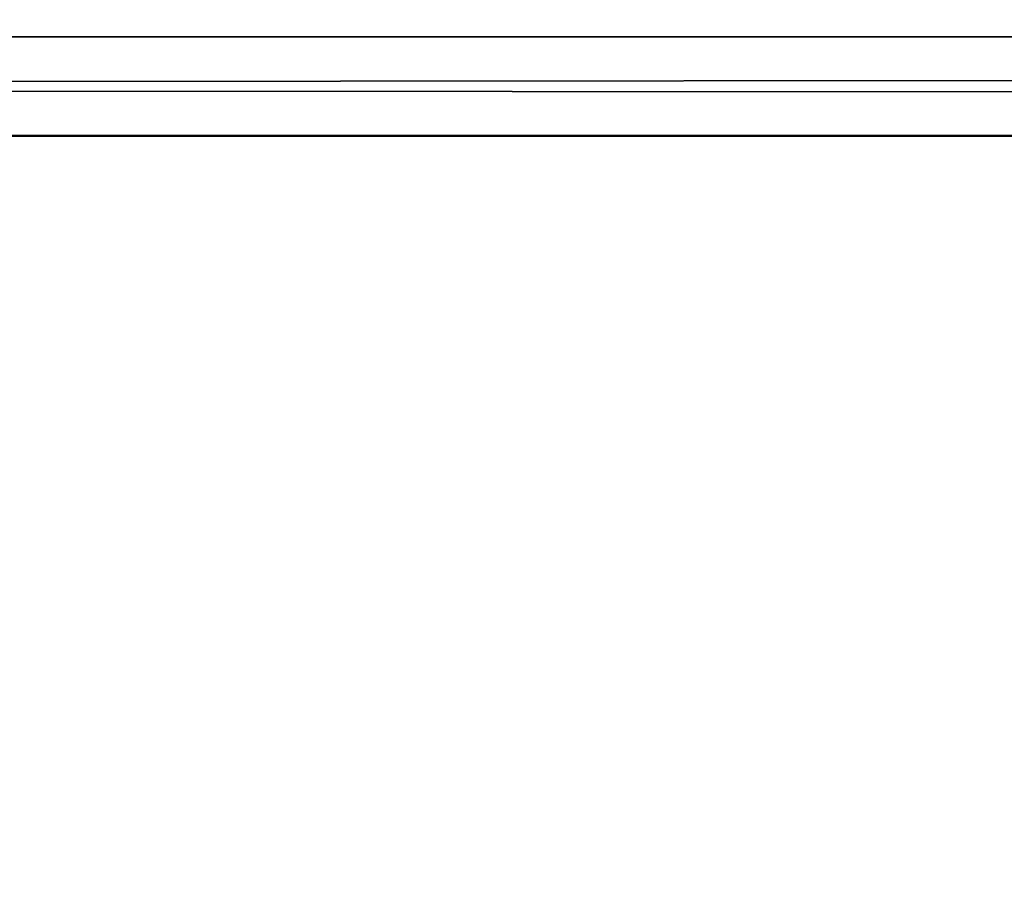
# Model space of a CAD drawing. Header units: millimetres. Extents: x 0 to 359, y -334 to 1.
# Tile 141 of 216: x 196.57 to 199.15, y -299.46 to -297.2. Entities that reach past the tile are written whole.
import ezdxf

# ---------------------------------------------------------------- set-up
doc = ezdxf.new("R2010")
doc.units = ezdxf.units.MM
doc.header["$MEASUREMENT"] = 0
doc.layers.add('0 Misc', color=7, linetype='Continuous', lineweight=35)

msp = doc.modelspace()

# ---------------------------------------------------------------- linework, layer by layer
at = {"layer": '0 Misc', "color": 160, "linetype": 'Continuous', "lineweight": 50}
for p, q in [((354.5, -297.5, 3), (4.5, -297.5, 3)), ((4.5, -297.5, 165), (354.5, -297.5, 165)), ((354.5, -297.5, 168), (4.5, -297.5, 168)), ((4.5, -297.5, 330), (354.5, -297.5, 330))]:
    msp.add_line(p, q, dxfattribs=at).dxf.unprotected_set("ltscale", 0)
at = {"layer": '0 Misc', "color": 5, "lineweight": 25}
for points, invisible_edges in [([(157.5, -295.7, 331.2), (201.5, -326.7, 331.2), (201.5, -295.7, 331.2)], 1), ([(157.5, -295.7, 331.2), (157.5, -326.7, 331.2), (201.5, -326.7, 331.2)], 12), ([(157.5, -295.7, 166.2), (201.5, -326.7, 166.2), (201.5, -295.7, 166.2)], 1), ([(157.5, -295.7, 166.2), (157.5, -326.7, 166.2), (201.5, -326.7, 166.2)], 12), ([(201.5, -322.0291, 330), (157.5, -296.5, 330), (201.5, -296.5, 330)], 1), ([(201.5, -322.0291, 330), (157.5, -322.0291, 330), (157.5, -296.5, 330)], 12), ([(201.5, -322.0291, 165), (157.5, -296.5, 165), (201.5, -296.5, 165)], 1), ([(201.5, -322.0291, 165), (157.5, -322.0291, 165), (157.5, -296.5, 165)], 12)]:
    msp.add_3dface(points, dxfattribs=dict(at, invisible_edges=invisible_edges))
at = {"layer": '0 Misc', "color": 7, "lineweight": 25}
for points in [[(354.5, -297, 3.134), (354.5, -297.2412, 3.0341), (4.5, -297.2412, 3.0341)], [(4.5, -297, 3.134), (354.5, -297, 3.134), (4.5, -297.2412, 3.0341)], [(4.5, -297, 164.866), (4.5, -297.2412, 164.9659), (354.5, -297.2412, 164.9659)], [(354.5, -297, 164.866), (4.5, -297, 164.866), (354.5, -297.2412, 164.9659)], [(354.5, -297, 168.134), (354.5, -297.2412, 168.0341), (4.5, -297.2412, 168.0341)], [(4.5, -297, 168.134), (354.5, -297, 168.134), (4.5, -297.2412, 168.0341)], [(4.5, -297, 329.866), (4.5, -297.2412, 329.9659), (354.5, -297.2412, 329.9659)], [(354.5, -297, 329.866), (4.5, -297, 329.866), (354.5, -297.2412, 329.9659)], [(354.5, -297.5, 3), (4.5, -297.5, 3), (4.5, -297.2412, 3.0341)], [(354.5, -297.2412, 3.0341), (354.5, -297.5, 3), (4.5, -297.2412, 3.0341)], [(4.5, -297.5, 165), (354.5, -297.5, 165), (354.5, -297.2412, 164.9659)], [(4.5, -297.2412, 164.9659), (4.5, -297.5, 165), (354.5, -297.2412, 164.9659)], [(354.5, -297.5, 168), (4.5, -297.5, 168), (4.5, -297.2412, 168.0341)], [(354.5, -297.2412, 168.0341), (354.5, -297.5, 168), (4.5, -297.2412, 168.0341)], [(4.5, -297.5, 330), (354.5, -297.5, 330), (354.5, -297.2412, 329.9659)], [(4.5, -297.2412, 329.9659), (4.5, -297.5, 330), (354.5, -297.2412, 329.9659)]]:
    msp.add_3dface(points, dxfattribs=at)
for points, invisible_edges in [([(354.5, -297.5, 3), (4.5, -311.5, 3), (4.5, -297.5, 3)], 1), ([(354.5, -297.5, 3), (354.5, -311.5, 3), (4.5, -311.5, 3)], 12), ([(4.5, -297.5, 165), (354.5, -311.5, 165), (354.5, -297.5, 165)], 1), ([(4.5, -297.5, 165), (4.5, -311.5, 165), (354.5, -311.5, 165)], 12), ([(354.5, -297.5, 168), (4.5, -311.5, 168), (4.5, -297.5, 168)], 1), ([(354.5, -297.5, 168), (354.5, -311.5, 168), (4.5, -311.5, 168)], 12), ([(4.5, -297.5, 330), (354.5, -311.5, 330), (354.5, -297.5, 330)], 1), ([(4.5, -297.5, 330), (4.5, -311.5, 330), (354.5, -311.5, 330)], 12)]:
    msp.add_3dface(points, dxfattribs=dict(at, invisible_edges=invisible_edges))

doc.saveas('drawing.dxf')
